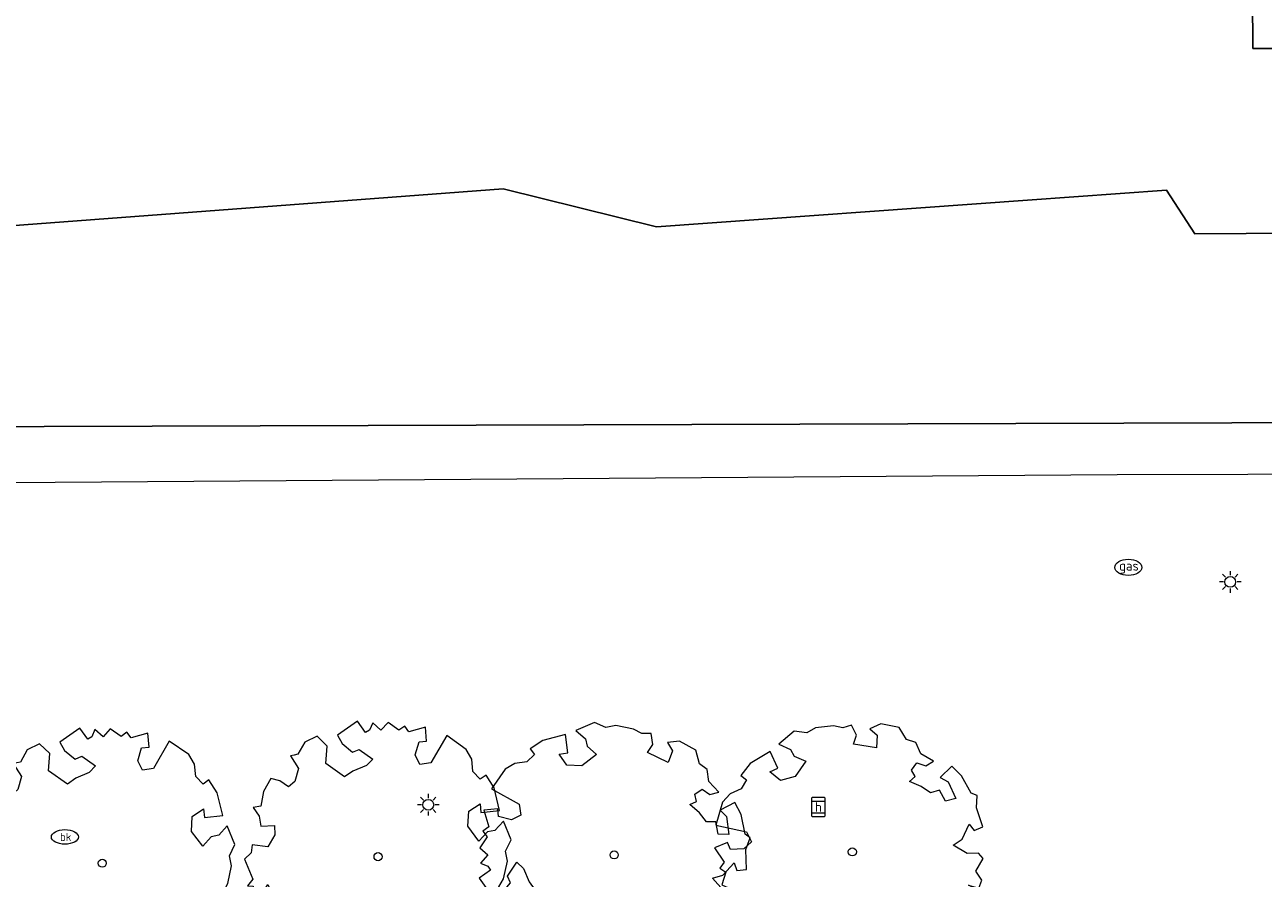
# Model space of a CAD drawing. Header units: metres. Extents: x 97476 to 98458, y 435938 to 436449.
# Tile 22 of 52: x 98029 to 98075, y 436270 to 436302. Entities that reach past the tile are written whole.
import ezdxf
from ezdxf.enums import TextEntityAlignment as Align
from ezdxf.lldxf.tags import DXFTag

# ---------------------------------------------------------------- set-up
doc = ezdxf.new("R2010")
doc.units = ezdxf.units.M
for name, color, linetype, lineweight in [('B-WE-GK-BESCHOEIING-G', 252, 'GK-BESCHOEIING', 18), ('B-WE-GR-BOOM-S', 252, 'Continuous', 18), ('B-WE-KG-GRENS_PERCEEL-G', 150, 'KG-PERCEEL', 18), ('B-WE-KL-ET_LS_OV_LICHTMAST-S', 1, 'Continuous', 18), ('B-WE-KL-GAS_PUT-S', 252, 'Continuous', 18), ('B-WE-KL-WATER-S', 252, 'Continuous', 18), ('B-WE-OG-TERREIN_ERF-GV', 252, 'Continuous', 18), ('B-WE-OG-WATER-GV', 252, 'Continuous', 18), ('B-WE-OG-WATER_SLOOT-GV', 252, 'Continuous', 18), ('B-WE-VH-VERHARDING_TEGEL-GV', 252, 'Continuous', 18), ('B-WE-VW-HALTEPAAL-S', 252, 'Continuous', 18)]:
    doc.layers.add(name, color=color, linetype=linetype, lineweight=lineweight)
doc.styles.add('NLCS-ISO', font='NLCS-ISO.ttf')
doc.styles.get("Standard").update_dxf_attribs({"font": 'arial.ttf'})
doc.linetypes.add('GK-BESCHOEIING', pattern='A,30,-5,[1,NLCS.SHX,S=1,R=0,X=0,Y=0],-5', length=40)
tags = doc.linetypes.add('KG-PERCEEL', pattern='A,5.5,-2,["P",Standard,S=1.8,R=0,X=-0.5,Y=-0.9],-2,5.5,-2,[5,NLCS.SHX,S=0.75,R=0,X=0,Y=0],-2', length=19).pattern_tags.tags
tags[6] = DXFTag(74, 10)

# ---------------------------------------------------------------- blocks, each defined once
blk = doc.blocks.new('SKL-ET_OV_LICHTMAST-SO')
at = {"color": 0, "linetype": 'ByBlock', "lineweight": 18}
for points in [[(-1.25, 0), (-2, 0)], [(-1.41, 1.41), (-0.88, 0.88)], [(0, 2), (0, 1.25)], [(0.88, 0.88), (1.41, 1.41)], [(2, 0), (1.25, 0)], [(-1.41, -1.41), (-0.88, -0.88)], [(0, -1.25), (0, -2)], [(0.88, -0.88), (1.41, -1.41)]]:
    blk.add_lwpolyline(points, dxfattribs=at)
blk.add_circle((0, 0), 1, dxfattribs=at)
blk = doc.blocks.new('SVW-HALTEPAAL-SO')
for p, q in [((-1.29, 1.06), (1.29, 1.06)), ((-1.29, -1.06), (1.29, -1.06))]:
    blk.add_line(p, q)
blk.add_lwpolyline([(-1.09, -1.76), (1.09, -1.76, 0.414214), (1.29, -1.56), (1.29, 1.56, 0.414214), (1.09, 1.76), (-1.09, 1.76, 0.414214), (-1.29, 1.56), (-1.29, -1.56, 0.414214)], format="xyb", close=True)
at = {"lineweight": 18, "style": 'NLCS-ISO'}
blk.add_text('h', height=1.8, dxfattribs=at).set_placement((0.02, 0.01), align=Align.MIDDLE_CENTER)
blk = doc.blocks.new('SKL-GAS_PUT-SO')
at = {"color": 0, "linetype": 'ByBlock', "lineweight": 18}
blk.add_ellipse((0, 0), major_axis=(2.5, 0), ratio=0.601255, dxfattribs=at)
at = {"color": 0, "linetype": 'ByBlock', "lineweight": 18, "style": 'NLCS-ISO'}
blk.add_text('gas', height=1.8, dxfattribs=at).set_placement((0.12, 0.3), align=Align.MIDDLE_CENTER)
blk = doc.blocks.new('SKL-WATER_BRANDKRAAN_BRANDPUT-SO')
at = {"color": 0, "linetype": 'ByBlock', "lineweight": 18}
blk.add_ellipse((0, 0), major_axis=(2.5, 0), ratio=0.54, dxfattribs=at)
at = {"color": 0, "linetype": 'ByBlock', "lineweight": 18, "style": 'NLCS-ISO'}
blk.add_text('bk', height=1.5, dxfattribs=at).set_placement((0.16, 0), align=Align.MIDDLE_CENTER)
blk = doc.blocks.new('SGR-BOOM_06')
at = {"flags": 128}
blk.add_lwpolyline([(2.698, 3.52), (2.53, 3.939), (2.197, 4.064), (1.945, 4.524), (1.273, 4.692), (0.855, 4.524), (1.108, 4.273), (1.064, 3.812), (0.228, 3.98), (0.352, 4.315), (0.184, 4.692), (-0.15, 4.609), (-0.486, 4.692), (-1.155, 4.65), (-1.491, 4.483), (-1.952, 4.565), (-2.539, 4.105), (-2.12, 3.896), (-1.994, 3.644), (-1.575, 3.435), (-1.994, 2.89), (-2.539, 2.766), (-2.915, 3.099), (-2.62, 3.217), (-2.873, 3.855), (-3.628, 3.435), (-4.004, 3.016), (-3.794, 2.848), (-4.004, 2.514), (-4.425, 2.346), (-4.717, 2.054), (-5.01, 1.214), (-3.88, 0.921), (-3.712, 0.544), (-4.004, 0.293), (-4.507, 0.293), (-4.602, 0.556), (-5.093, 0.376), (-4.758, -0.168), (-4.925, -0.377), (-4.717, -0.545), (-4.884, -1.006), (-4.532, -1.182), (-4.717, -1.551), (-4.424, -1.592), (-4.293, -1.707), (-4.619, -2.107), (-3.921, -2.682), (-3.668, -2.431), (-3.46, -1.97), (-3.627, -1.761), (-3.419, -1.174), (-3.124, -1.342), (-2.788, -1.761), (-2.496, -2.01), (-2.788, -2.808), (-3.419, -2.932), (-3.668, -3.394), (-3.333, -3.771), (-2.832, -3.897), (-2.769, -4.022), (-2.706, -4.148), (-2.328, -3.729), (-1.826, -3.729), (-1.575, -3.897), (-1.699, -4.273), (-1.699, -4.609), (-1.154, -4.736), (-0.61, -4.692), (-0.486, -4.945), (-0.233, -4.65), (0.101, -4.483), (-0.059, -4.007), (0.269, -3.896), (0.773, -4.023), (0.856, -4.609), (1.149, -4.565), (1.442, -4.736), (2.071, -4.232), (2.365, -4.356), (2.322, -4.147), (2.657, -3.98), (2.406, -3.728), (2.113, -3.644), (2.574, -3.226), (2.615, -2.975), (3.16, -2.848), (3.538, -3.058), (3.787, -2.807), (3.77, -2.633), (4.123, -2.633), (4.123, -2.387), (4.459, -2.263), (4.459, -2.054), (4.082, -2.054), (4.543, -1.591), (4.25, -1.425), (4.627, -1.55), (4.752, -1.257), (4.543, -0.921), (4.835, -0.461), (4.668, -0.252), (4.25, -0.252), (3.746, 0.085), (4.082, 0.294), (4.375, 0.838), (4.543, 0.589), (4.876, 0.713), (4.667, 1.425), (4.711, 1.886), (4.5, 1.97), (4.164, 2.64), (3.828, 3.013), (3.374, 2.604), (3.663, 2.431), (3.914, 1.802), (3.537, 1.718), (3.327, 2.136), (2.991, 2.054), (2.657, 2.305), (2.238, 2.514), (2.447, 2.682), (2.321, 2.932), (2.53, 3.184), (2.866, 3.059), (3.159, 3.227)], close=True, dxfattribs=at)
blk.add_circle((0, 0), 0.15)

msp = doc.modelspace()

# ---------------------------------------------------------------- linework, layer by layer
at = {"layer": 'B-WE-GK-BESCHOEIING-G', "ltscale": 0.2}
for points in [[(98014.855, 436300), (98019.71, 436293.9), (98047.01, 436295.95), (98052.68, 436294.54), (98066.42, 436295.53)], [(98066.42, 436295.53), (98071.57, 436295.9)], [(98082.16, 436294.34), (98072.63, 436294.28), (98071.57, 436295.9)], [(98010.001, 436287.084), (98217.929, 436287.724)]]:
    msp.add_lwpolyline(points, dxfattribs=at)
at = {"layer": 'B-WE-KG-GRENS_PERCEEL-G', "ltscale": 0.2}
msp.add_lwpolyline([(98003.682, 436300), (98004.298, 436292.412), (98010.001, 436287.084), (98217.929, 436287.724)], dxfattribs=at)
at = {"layer": 'B-WE-OG-TERREIN_ERF-GV'}
for points in [[(98075.984, 436301.146), (98074.774, 436301.138), (98074.614, 436325.706)], [(98013.061, 436302.253), (98014.855, 436300), (98019.71, 436293.9), (98047.01, 436295.95), (98052.68, 436294.54), (98066.42, 436295.53), (98071.57, 436295.9), (98072.63, 436294.28), (98082.16, 436294.34)]]:
    msp.add_lwpolyline(points, dxfattribs=at)
at = {"layer": 'B-WE-OG-WATER-GV'}
for points in [[(98003.201, 436305.259), (98003.95, 436295.12), (98004.162, 436292.104), (98010.001, 436287.084), (98217.929, 436287.724)], [(98082.16, 436294.34), (98072.63, 436294.28), (98071.57, 436295.9), (98066.42, 436295.53), (98052.68, 436294.54), (98047.01, 436295.95), (98019.71, 436293.9), (98014.855, 436300), (98013.061, 436302.253)]]:
    msp.add_lwpolyline(points, dxfattribs=at)
at = {"layer": 'B-WE-OG-WATER_SLOOT-GV'}
msp.add_lwpolyline([(98217.929, 436287.724), (98010.001, 436287.084), (98008.806, 436285.249), (98013.298, 436284.956), (98069.746, 436285.362), (98176.188, 436285.63), (98216.04, 436285.782), (98217.905, 436286.002), (98218.127, 436286.028), (98218.677, 436286.19), (98219.422, 436286.99), (98219.636, 436287.975), (98219.589, 436295.328), (98217.97, 436295.29), (98218.02, 436295.18)], close=True, dxfattribs=at)
at = {"layer": 'B-WE-VH-VERHARDING_TEGEL-GV'}
msp.add_lwpolyline([(98074.774, 436301.138), (98075.984, 436301.146), (98075.822, 436326.078), (98074.614, 436325.706)], close=True, dxfattribs=at)

# ---------------------------------------------------------------- block references
at = {"layer": 'B-WE-GR-BOOM-S'}
for p, rotation in [((98032.155, 436270.962), 254.9386963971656), ((98042.371, 436271.204), 254.0820938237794), ((98051.117, 436271.269), 345.3170490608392), ((98059.937, 436271.381), 2.565233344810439)]:
    msp.add_blockref('SGR-BOOM_06', p, dxfattribs=dict(at, rotation=rotation))
at = {"layer": 'B-WE-KL-ET_LS_OV_LICHTMAST-S', "xscale": 0.2, "yscale": 0.2, "zscale": 0.2}
for p in [(98073.936, 436281.383), (98044.231, 436273.126)]:
    msp.add_blockref('SKL-ET_OV_LICHTMAST-SO', p, dxfattribs=at)
at = {"layer": 'B-WE-KL-GAS_PUT-S', "xscale": 0.2, "yscale": 0.2, "zscale": 0.2}
msp.add_blockref('SKL-GAS_PUT-SO', (98070.16, 436281.921), dxfattribs=at)
at = {"layer": 'B-WE-KL-WATER-S', "xscale": 0.2, "yscale": 0.2, "zscale": 0.2}
msp.add_blockref('SKL-WATER_BRANDKRAAN_BRANDPUT-SO', (98030.771, 436271.935), dxfattribs=at)
at = {"layer": 'B-WE-VW-HALTEPAAL-S', "xscale": 0.2, "yscale": 0.2, "zscale": 0.2}
msp.add_blockref('SVW-HALTEPAAL-SO', (98058.678, 436273.043), dxfattribs=at)

doc.saveas('drawing.dxf')
